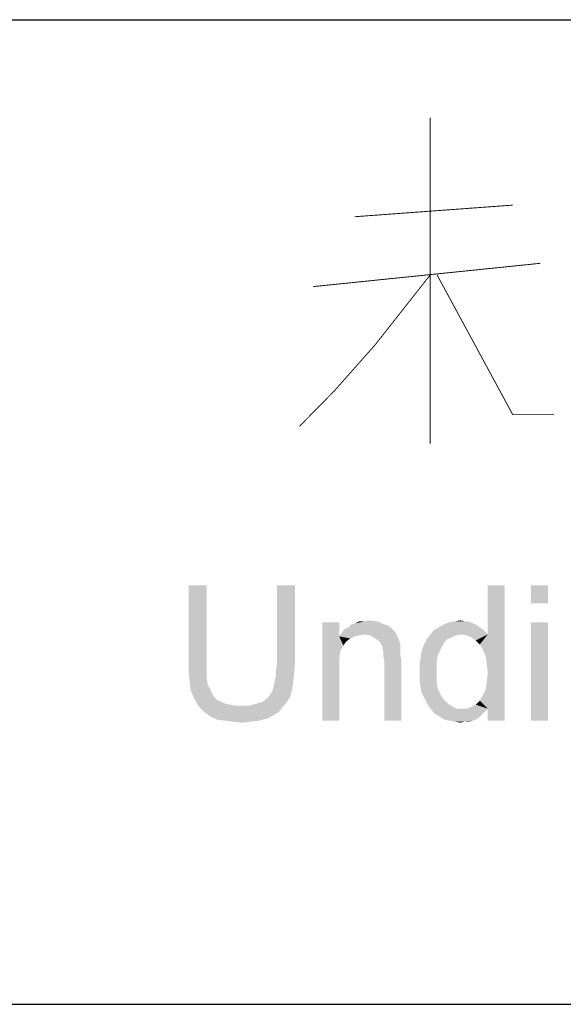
# Paper-space layout '61767N-2-A-2_1_1' of a CAD drawing. Header units: millimetres. Extents: x 0 to 594, y 1 to 420.
# Tile 171 of 222: x 484 to 490, y 41 to 52. Entities that reach past the tile are written whole.
import ezdxf

# ---------------------------------------------------------------- set-up
doc = ezdxf.new("R2010")
doc.units = ezdxf.units.MM
doc.header["$LTSCALE"] = 32.67
doc.layers.add('61767N-2-A-2_DXF_FORMAT', color=7, linetype='CONTINUOUS')
doc.layers.add('DETAIL', color=7, linetype='CONTINUOUS')

psp = doc.layouts.new('61767N-2-A-2_1_1')

# ---------------------------------------------------------------- linework, layer by layer
at = {"layer": '61767N-2-A-2_DXF_FORMAT', "color": 2, "linetype": 'Continuous'}
for p, q in [((409, 51.662), (515, 51.662)), ((409, 40.75), (584, 40.75))]:
    psp.add_line(p, q, dxfattribs=at)
at = {"layer": 'DETAIL', "color": 2, "linetype": 'Continuous', "const_width": 0.01}
for points in [[(488.7762, 46.962), (488.7762, 50.575)], [(487.9381, 49.4782), (489.6905, 49.6072)], [(487.4809, 48.704), (489.9953, 48.962)], [(488.7762, 48.833), (488.1667, 48.0588), (487.7095, 47.5427), (487.3286, 47.1556)], [(488.8524, 48.833), (489.6905, 47.2846), (490.1476, 47.2846)]]:
    psp.add_lwpolyline(points, dxfattribs=at)
at = {"layer": 'DETAIL', "color": 2, "linetype": 'Continuous'}
for points in [[(486.3025, 45.3935), (486.1025, 44.5268), (486.1025, 45.3935)], [(486.1025, 44.5268), (486.3025, 45.3935), (486.3025, 44.5268)], [(487.2803, 45.3935), (487.0803, 44.5268), (487.0803, 45.3935)], [(487.0803, 44.5268), (487.2803, 45.3935), (487.2803, 44.5268)], [(489.3581, 44.6824), (489.4137, 44.8491), (489.6025, 45.3935)], [(489.3914, 44.6046), (489.3581, 44.6824), (489.6025, 45.3935)], [(489.4025, 44.5157), (489.3914, 44.6046), (489.6025, 45.3935)], [(489.3914, 44.2379), (489.4025, 44.3268), (489.6025, 45.3935)], [(489.4137, 44.0268), (489.3914, 44.2379), (489.6025, 45.3935)], [(489.4137, 44.4157), (489.4025, 44.5157), (489.6025, 45.3935)], [(489.4025, 44.3268), (489.4137, 44.4157), (489.6025, 45.3935)], [(489.6025, 45.3935), (489.4137, 44.8491), (489.4137, 45.3935)], [(489.4137, 43.8935), (489.4137, 44.0268), (489.6025, 45.3935)], [(489.4137, 43.8935), (489.6025, 45.3935), (489.6025, 43.8935)], [(490.0803, 45.3935), (489.8914, 45.1935), (489.8914, 45.3935)], [(489.8914, 45.1935), (490.0803, 45.3935), (490.0803, 45.1935)], [(487.7692, 44.9824), (487.7692, 44.8268), (487.5803, 43.8935)], [(487.7692, 44.9824), (487.5803, 43.8935), (487.5803, 44.9824)], [(488.2692, 44.9602), (488.3025, 44.9491), (487.8692, 44.9268)], [(488.2692, 44.9602), (487.8692, 44.9268), (487.9025, 44.9602)], [(487.9025, 44.9602), (487.947, 44.9713), (488.1914, 44.9935)], [(487.9025, 44.9602), (488.1914, 44.9935), (488.2692, 44.9602)], [(488.047, 44.9935), (488.1914, 44.9935), (487.947, 44.9713)], [(488.047, 44.9935), (487.947, 44.9713), (487.9914, 44.9935)], [(488.047, 44.9935), (488.0914, 45.0046), (488.1914, 44.9935)], [(489.2803, 44.9602), (488.8692, 44.9268), (488.9248, 44.9602)], [(488.8692, 44.9268), (489.2803, 44.9602), (489.3581, 44.9046)], [(489.247, 44.9713), (488.9248, 44.9602), (488.9803, 44.9824)], [(488.9248, 44.9602), (489.247, 44.9713), (489.2803, 44.9602)], [(489.1581, 44.9935), (489.2025, 44.9935), (488.9803, 44.9824)], [(489.1581, 44.9935), (488.9803, 44.9824), (489.047, 44.9935)], [(488.9803, 44.9824), (489.2025, 44.9935), (489.247, 44.9713)], [(489.047, 44.9935), (489.1137, 45.0046), (489.1581, 44.9935)], [(490.0803, 44.9824), (489.8914, 43.8935), (489.8914, 44.9824)], [(489.8914, 43.8935), (490.0803, 44.9824), (490.0803, 43.8935)], [(488.047, 44.8491), (487.7692, 44.8268), (487.7914, 44.8602)], [(488.047, 44.8491), (487.9914, 44.8379), (487.7692, 44.8268)], [(488.3692, 44.8935), (487.7914, 44.8602), (487.8248, 44.9046)], [(488.3692, 44.8935), (488.3914, 44.8713), (487.7914, 44.8602)], [(488.047, 44.8491), (487.7914, 44.8602), (488.3914, 44.8713)], [(488.3359, 44.9268), (487.8248, 44.9046), (487.8692, 44.9268)], [(487.8248, 44.9046), (488.3359, 44.9268), (488.3692, 44.8935)], [(487.8692, 44.9268), (488.3025, 44.9491), (488.3359, 44.9268)], [(488.1137, 44.8379), (488.047, 44.8491), (488.3914, 44.8713)], [(488.1692, 44.8046), (488.1137, 44.8379), (488.3914, 44.8713)], [(488.1692, 44.8046), (488.3914, 44.8713), (488.4248, 44.8046)], [(489.1248, 44.8491), (488.7692, 44.8379), (488.8137, 44.8935)], [(488.7692, 44.8379), (489.1248, 44.8491), (489.0581, 44.8379)], [(489.3581, 44.9046), (488.8137, 44.8935), (488.8692, 44.9268)], [(489.1248, 44.8491), (488.8137, 44.8935), (489.3581, 44.9046)], [(489.1248, 44.8491), (489.3581, 44.9046), (489.4137, 44.8491)], [(489.4137, 44.8491), (489.1803, 44.8379), (489.1248, 44.8491)], [(489.2359, 44.8157), (489.1803, 44.8379), (489.4137, 44.8491)], [(489.2803, 44.7824), (489.2359, 44.8157), (489.4137, 44.8491)], [(489.3248, 44.7379), (489.2803, 44.7824), (489.4137, 44.8491)], [(489.3581, 44.6824), (489.3248, 44.7379), (489.4137, 44.8491)], [(487.7692, 44.8268), (487.7803, 44.6602), (487.5803, 43.8935)], [(487.7692, 44.8268), (487.9914, 44.8379), (487.9359, 44.8268)], [(487.7692, 44.8268), (487.9359, 44.8268), (487.8914, 44.8046)], [(487.7692, 44.8268), (487.8914, 44.8046), (487.847, 44.7713)], [(487.7692, 44.8268), (487.847, 44.7713), (487.8137, 44.7268)], [(487.7692, 44.8268), (487.8137, 44.7268), (487.7803, 44.6602)], [(488.4248, 44.8046), (488.2137, 44.7713), (488.1692, 44.8046)], [(488.2137, 44.7713), (488.4248, 44.8046), (488.447, 44.7379)], [(488.447, 44.7379), (488.247, 44.7157), (488.2137, 44.7713)], [(488.9581, 44.7935), (488.9248, 44.7491), (488.7025, 44.7268)], [(488.9581, 44.7935), (488.7025, 44.7268), (488.7359, 44.7935)], [(488.7025, 44.7268), (488.9248, 44.7491), (488.8914, 44.6824)], [(489.0581, 44.8379), (489.0137, 44.8157), (488.7359, 44.7935)], [(489.0581, 44.8379), (488.7359, 44.7935), (488.7692, 44.8379)], [(488.7359, 44.7935), (489.0137, 44.8157), (488.9581, 44.7935)], [(487.7803, 44.6602), (487.7692, 44.5824), (487.5803, 43.8935)], [(488.247, 44.7157), (488.447, 44.7379), (488.447, 44.7046)], [(488.447, 44.7046), (488.247, 44.6935), (488.247, 44.7157)], [(488.247, 44.6935), (488.447, 44.7046), (488.447, 44.6602)], [(488.447, 44.6602), (488.2581, 44.6491), (488.247, 44.6935)], [(488.2581, 44.6491), (488.447, 44.6602), (488.447, 44.6157)], [(488.447, 44.6157), (488.2581, 44.6046), (488.2581, 44.6491)], [(488.8581, 44.6157), (488.6692, 44.5824), (488.6803, 44.6602)], [(488.8914, 44.6824), (488.6803, 44.6602), (488.7025, 44.7268)], [(488.6803, 44.6602), (488.8914, 44.6824), (488.8581, 44.6157)], [(486.3025, 44.5268), (486.3025, 44.4379), (486.1025, 44.4157)], [(486.3025, 44.5268), (486.1025, 44.4157), (486.1025, 44.5268)], [(487.2803, 44.5268), (487.0692, 44.4602), (487.0803, 44.5268)], [(487.0692, 44.4602), (487.2803, 44.5268), (487.2692, 44.4157)], [(487.7692, 44.5824), (487.7692, 44.4824), (487.5803, 43.8935)], [(488.2581, 44.6046), (488.447, 44.6157), (488.4581, 44.5602)], [(488.4581, 44.5602), (488.2692, 44.5491), (488.2581, 44.6046)], [(488.2692, 43.8935), (488.2692, 44.5491), (488.4581, 44.5602)], [(488.2692, 43.8935), (488.4581, 44.5602), (488.4581, 43.8935)], [(488.847, 44.5268), (488.6581, 44.5157), (488.6692, 44.5824)], [(488.6581, 44.4268), (488.6581, 44.5157), (488.847, 44.5268)], [(488.6581, 44.4268), (488.847, 44.5268), (488.847, 44.4268)], [(488.6692, 44.5824), (488.8581, 44.6157), (488.847, 44.5268)], [(486.1025, 44.4157), (486.3025, 44.4379), (486.3025, 44.3602)], [(486.3025, 44.3602), (486.1137, 44.3157), (486.1025, 44.4157)], [(487.0581, 44.3491), (487.0692, 44.4046), (487.2692, 44.4157)], [(487.0581, 44.3491), (487.2692, 44.4157), (487.2581, 44.3157)], [(487.2692, 44.4157), (487.0692, 44.4046), (487.0692, 44.4602)], [(487.5803, 43.8935), (487.7692, 44.4824), (487.7692, 43.8935)], [(488.847, 44.4268), (488.6581, 44.3491), (488.6581, 44.4268)], [(488.6581, 44.3491), (488.847, 44.4268), (488.847, 44.3379)], [(486.1137, 44.3157), (486.3025, 44.3602), (486.3137, 44.2935)], [(486.3137, 44.2935), (486.1248, 44.2268), (486.1137, 44.3157)], [(487.0359, 44.2491), (487.047, 44.2935), (487.2581, 44.3157)], [(487.0359, 44.2491), (487.2581, 44.3157), (487.247, 44.2379)], [(487.2581, 44.3157), (487.047, 44.2935), (487.0581, 44.3491)], [(488.847, 44.3379), (488.6692, 44.2713), (488.6581, 44.3491)], [(488.6692, 44.2713), (488.847, 44.3379), (488.8581, 44.2491)], [(486.3137, 44.2935), (486.3359, 44.2491), (486.1248, 44.2268)], [(486.1248, 44.2268), (486.3359, 44.2491), (486.3581, 44.2046)], [(486.3581, 44.2046), (486.1581, 44.1491), (486.1248, 44.2268)], [(486.3581, 44.2046), (486.3803, 44.1602), (486.1581, 44.1491)], [(487.0025, 44.1824), (487.0248, 44.2157), (487.247, 44.2379)], [(487.0025, 44.1824), (487.247, 44.2379), (487.2248, 44.1602)], [(487.247, 44.2379), (487.0248, 44.2157), (487.0359, 44.2491)], [(488.8581, 44.2491), (488.6803, 44.2046), (488.6692, 44.2713)], [(488.6803, 44.2046), (488.8581, 44.2491), (488.8914, 44.1824)], [(488.8914, 44.1824), (488.7137, 44.1379), (488.6803, 44.2046)], [(489.4137, 44.0268), (489.3581, 44.1713), (489.3914, 44.2379)], [(486.1581, 44.1491), (486.3803, 44.1602), (486.4137, 44.1268)], [(486.4137, 44.1268), (486.1914, 44.0824), (486.1581, 44.1491)], [(486.4137, 44.1268), (486.4581, 44.1046), (486.1914, 44.0824)], [(486.1914, 44.0824), (486.4581, 44.1046), (486.5025, 44.0824)], [(486.7692, 44.0602), (486.8581, 44.0824), (487.1914, 44.1046)], [(486.7692, 44.0602), (487.1914, 44.1046), (487.147, 44.0491)], [(487.1914, 44.1046), (486.8581, 44.0824), (486.9248, 44.1046)], [(486.9248, 44.1046), (486.9803, 44.1491), (487.2248, 44.1602)], [(486.9248, 44.1046), (487.2248, 44.1602), (487.1914, 44.1046)], [(487.2248, 44.1602), (486.9803, 44.1491), (487.0025, 44.1824)], [(488.7137, 44.1379), (488.8914, 44.1824), (488.9248, 44.1268)], [(488.9248, 44.1268), (488.747, 44.0713), (488.7137, 44.1379)], [(488.9248, 44.1268), (488.9692, 44.0824), (488.747, 44.0713)], [(489.4137, 44.0268), (489.2803, 44.0713), (489.3248, 44.1157)], [(489.4137, 44.0268), (489.3248, 44.1157), (489.3581, 44.1713)], [(486.5025, 44.0824), (486.2359, 44.0268), (486.1914, 44.0824)], [(486.5025, 44.0824), (486.5581, 44.0713), (486.2359, 44.0268)], [(486.5581, 44.0713), (486.6137, 44.0602), (486.2359, 44.0268)], [(486.7692, 44.0602), (487.147, 44.0491), (486.2359, 44.0268)], [(486.6692, 44.0602), (486.7692, 44.0602), (486.2359, 44.0268)], [(486.6137, 44.0602), (486.6692, 44.0602), (486.2359, 44.0268)], [(486.2359, 44.0268), (487.147, 44.0491), (487.1025, 43.9935)], [(487.1025, 43.9935), (486.2803, 43.9824), (486.2359, 44.0268)], [(486.2803, 43.9824), (487.1025, 43.9935), (487.0359, 43.9491)], [(487.0359, 43.9491), (486.347, 43.9379), (486.2803, 43.9824)], [(488.747, 44.0713), (488.9692, 44.0824), (489.0248, 44.0491)], [(489.0248, 44.0491), (488.7803, 44.0268), (488.747, 44.0713)], [(488.7803, 44.0268), (489.0248, 44.0491), (489.0692, 44.0268)], [(489.0692, 44.0268), (488.8248, 43.9713), (488.7803, 44.0268)], [(489.4137, 44.0268), (489.3803, 43.9935), (488.8248, 43.9713)], [(489.1803, 44.0268), (489.4137, 44.0268), (488.8248, 43.9713)], [(489.1248, 44.0268), (489.1803, 44.0268), (488.8248, 43.9713)], [(489.0692, 44.0268), (489.1248, 44.0268), (488.8248, 43.9713)], [(488.8248, 43.9713), (489.3803, 43.9935), (489.347, 43.9602)], [(489.4137, 44.0268), (489.1803, 44.0268), (489.2359, 44.0491)], [(489.4137, 44.0268), (489.2359, 44.0491), (489.2803, 44.0713)], [(486.347, 43.9379), (487.0359, 43.9491), (486.9692, 43.9157)], [(486.9692, 43.9157), (486.4137, 43.9046), (486.347, 43.9379)], [(486.5025, 43.8935), (486.4137, 43.9046), (486.9692, 43.9157)], [(486.5025, 43.8935), (486.9692, 43.9157), (486.8803, 43.8935)], [(486.8803, 43.8935), (486.5914, 43.8824), (486.5025, 43.8935)], [(486.5914, 43.8824), (486.8803, 43.8935), (486.7914, 43.8824)], [(486.7914, 43.8824), (486.6914, 43.8713), (486.5914, 43.8824)], [(489.347, 43.9602), (488.8803, 43.9379), (488.8248, 43.9713)], [(488.8803, 43.9379), (489.347, 43.9602), (489.3137, 43.9268)], [(489.3137, 43.9268), (488.9359, 43.9046), (488.8803, 43.9379)], [(488.9359, 43.9046), (489.3137, 43.9268), (489.2803, 43.9046)], [(489.2803, 43.9046), (488.9914, 43.8935), (488.9359, 43.9046)], [(488.9914, 43.8935), (489.2803, 43.9046), (489.247, 43.8935)], [(489.247, 43.8935), (489.047, 43.8824), (488.9914, 43.8935)], [(489.1581, 43.8824), (489.047, 43.8824), (489.247, 43.8935)], [(489.1581, 43.8824), (489.1137, 43.8713), (489.047, 43.8824)], [(489.1581, 43.8824), (489.247, 43.8935), (489.2025, 43.8824)]]:
    psp.add_solid(points, dxfattribs=at)

doc.saveas('drawing.dxf')
